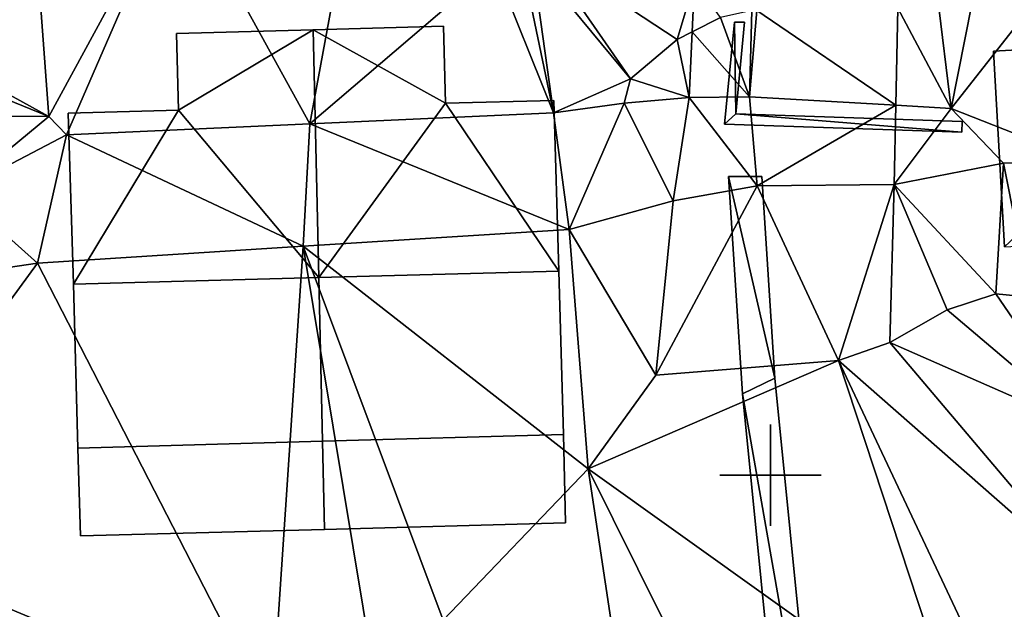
# Model space of a CAD drawing. Header units: inches. Extents: x 92348 to 92626, y 1600224 to 1600387.
# Tile 59 of 117: x 92510 to 92534, y 1600256 to 1600270. Entities that reach past the tile are written whole.
import ezdxf

# ---------------------------------------------------------------- set-up
doc = ezdxf.new("R2010")
doc.units = ezdxf.units.IN
doc.header["$MEASUREMENT"] = 0
for name, color, linetype in [('Bygning', 10, 'Continuous'), ('Objekter_Hekk', 10, 'Continuous'), ('Objekter_Mur', 10, 'Continuous'), ('Terreng_ortofoto', 10, 'Continuous'), ('Vegetasjon', 10, 'Continuous')]:
    doc.layers.add(name, color=color, linetype=linetype)

msp = doc.modelspace()

# ---------------------------------------------------------------- linework, layer by layer
at = {"layer": 'Bygning', "color": 74, "true_color": 0x55aa00}
for points in [[(92514.115, 1600269.536, 109.47), (92517.379, 1600269.629, 109.47), (92517.379, 1600269.629, 106.172), (92514.115, 1600269.536, 106.241)], [(92517.379, 1600269.629, 109.47), (92520.493, 1600269.716, 109.47), (92520.493, 1600269.716, 106.356), (92517.379, 1600269.629, 106.172)], [(92520.493, 1600269.716, 109.47), (92520.54, 1600267.874, 110.14), (92520.54, 1600267.874, 106.056), (92520.493, 1600269.716, 106.356)], [(92514.162, 1600267.713, 110.22), (92514.115, 1600269.536, 109.47), (92514.115, 1600269.536, 106.241), (92514.162, 1600267.713, 106.05)], [(92533.627, 1600269.118, 108.77), (92539.208, 1600269.429, 108.77), (92539.208, 1600269.429, 105.701), (92533.627, 1600269.118, 106.204)], [(92533.888, 1600264.45, 110.65), (92533.627, 1600269.118, 108.77), (92533.627, 1600269.118, 106.204), (92533.888, 1600264.45, 104.365)], [(92520.54, 1600267.874, 110.14), (92523.123, 1600267.944, 110.14), (92523.123, 1600267.944, 106.031), (92520.54, 1600267.874, 106.056)], [(92523.123, 1600267.944, 110.14), (92523.248, 1600263.868, 111.83), (92523.248, 1600263.868, 104.829), (92523.123, 1600267.944, 106.031)], [(92511.529, 1600267.635, 110.18), (92514.162, 1600267.713, 110.22), (92514.162, 1600267.713, 106.05), (92511.529, 1600267.635, 106.246)], [(92511.654, 1600263.559, 111.83), (92511.529, 1600267.635, 110.18), (92511.529, 1600267.635, 106.246), (92511.654, 1600263.559, 104.95)], [(92511.654, 1600263.559, 111.83), (92511.762, 1600259.644, 110.18), (92517.602, 1600259.81, 110.18), (92517.513, 1600263.715, 111.83)], [(92511.654, 1600263.559, 111.83), (92511.762, 1600259.644, 110.18), (92517.602, 1600259.81, 110.18), (92517.513, 1600263.715, 111.83)], [(92523.248, 1600263.868, 111.83), (92517.513, 1600263.715, 111.83), (92517.602, 1600259.81, 110.18), (92523.357, 1600259.973, 110.18)], [(92523.248, 1600263.868, 111.83), (92517.513, 1600263.715, 111.83), (92517.602, 1600259.81, 110.18), (92523.357, 1600259.973, 110.18)], [(92523.248, 1600263.868, 111.83), (92523.357, 1600259.973, 110.18), (92523.357, 1600259.973, 104.15), (92523.248, 1600263.868, 104.829)], [(92511.762, 1600259.644, 110.18), (92511.654, 1600263.559, 111.83), (92511.654, 1600263.559, 104.95), (92511.762, 1600259.644, 104.667)], [(92523.357, 1600259.973, 110.18), (92517.602, 1600259.81, 110.18), (92517.602, 1600259.81, 107.17), (92523.357, 1600259.973, 107.17)], [(92517.602, 1600259.81, 107.17), (92517.65, 1600257.706, 107.17), (92523.408, 1600257.861, 107.17), (92523.357, 1600259.973, 107.17)], [(92517.602, 1600259.81, 107.17), (92517.65, 1600257.706, 107.17), (92523.408, 1600257.861, 107.17), (92523.357, 1600259.973, 107.17)], [(92523.357, 1600259.973, 107.17), (92523.408, 1600257.861, 107.17), (92523.408, 1600257.861, 103.95), (92523.357, 1600259.973, 104.15)], [(92523.357, 1600259.973, 107.22), (92523.408, 1600257.861, 107.22), (92523.408, 1600257.861, 107.97), (92523.357, 1600259.973, 107.97)], [(92523.357, 1600259.973, 107.22), (92523.408, 1600257.861, 107.22), (92523.408, 1600257.861, 107.97), (92523.357, 1600259.973, 107.97)], [(92517.602, 1600259.81, 110.18), (92511.762, 1600259.644, 110.18), (92511.762, 1600259.644, 107.22), (92517.602, 1600259.81, 107.22)], [(92511.762, 1600259.644, 110.18), (92517.602, 1600259.81, 110.18), (92517.602, 1600259.81, 107.22), (92511.762, 1600259.644, 107.22)], [(92511.762, 1600259.644, 110.18), (92511.823, 1600257.552, 107.186), (92517.65, 1600257.706, 107.17), (92517.602, 1600259.81, 110.18)], [(92517.65, 1600257.706, 107.22), (92517.602, 1600259.81, 107.22), (92511.762, 1600259.644, 107.22), (92511.823, 1600257.552, 107.22)], [(92517.65, 1600257.706, 107.22), (92517.602, 1600259.81, 107.22), (92511.762, 1600259.644, 107.22), (92511.823, 1600257.552, 107.22)], [(92511.762, 1600259.644, 110.18), (92511.823, 1600257.552, 107.186), (92517.65, 1600257.706, 107.17), (92517.602, 1600259.81, 110.18)], [(92517.602, 1600259.81, 110.18), (92517.65, 1600257.706, 107.17), (92517.65, 1600257.706, 107.12), (92517.602, 1600259.81, 107.17)], [(92511.823, 1600257.552, 107.22), (92511.762, 1600259.644, 107.22), (92511.762, 1600259.644, 104.667), (92511.823, 1600257.552, 104.533)], [(92511.823, 1600257.552, 107.186), (92511.762, 1600259.644, 110.18), (92511.762, 1600259.644, 104.667), (92511.823, 1600257.552, 104.533)], [(92511.823, 1600257.552, 107.22), (92511.762, 1600259.644, 107.22), (92511.762, 1600259.644, 107.97), (92511.823, 1600257.552, 107.97)], [(92511.823, 1600257.552, 107.22), (92511.762, 1600259.644, 107.22), (92511.762, 1600259.644, 107.97), (92511.823, 1600257.552, 107.97)], [(92523.408, 1600257.861, 107.17), (92517.65, 1600257.706, 107.17), (92517.65, 1600257.706, 104.357), (92523.408, 1600257.861, 103.95)], [(92523.408, 1600257.861, 107.22), (92517.65, 1600257.706, 107.22), (92517.65, 1600257.706, 107.97), (92523.408, 1600257.861, 107.97)], [(92523.408, 1600257.861, 107.22), (92517.65, 1600257.706, 107.22), (92517.65, 1600257.706, 107.97), (92523.408, 1600257.861, 107.97)], [(92517.65, 1600257.706, 107.22), (92511.823, 1600257.552, 107.22), (92511.823, 1600257.552, 104.533), (92517.65, 1600257.706, 104.357)], [(92517.65, 1600257.706, 107.17), (92511.823, 1600257.552, 107.186), (92511.823, 1600257.552, 104.533), (92517.65, 1600257.706, 104.357)], [(92517.65, 1600257.706, 107.22), (92511.823, 1600257.552, 107.22), (92511.823, 1600257.552, 107.97), (92517.65, 1600257.706, 107.97)], [(92517.65, 1600257.706, 107.22), (92511.823, 1600257.552, 107.22), (92511.823, 1600257.552, 107.97), (92517.65, 1600257.706, 107.97)]]:
    msp.add_3dface(points, dxfattribs=at)
at = {"layer": 'Terreng_ortofoto'}
for points in [[(92517.302, 1600267.382, 106), (92518.485, 1600273.816, 106.442), (92514.118, 1600273.167, 106.621)], [(92521.707, 1600271.151, 106.58), (92518.485, 1600273.816, 106.442), (92517.302, 1600267.382, 106)], [(92514.118, 1600273.167, 106.621), (92510.686, 1600272.73, 106.72), (92511.067, 1600267.555, 106.69)], [(92514.118, 1600273.167, 106.621), (92511.067, 1600267.555, 106.69), (92511.487, 1600267.118, 106)], [(92517.302, 1600267.382, 106), (92514.118, 1600273.167, 106.621), (92511.487, 1600267.118, 106)], [(92511.067, 1600267.555, 106.69), (92510.686, 1600272.73, 106.72), (92506.572, 1600270.035, 107)], [(92522.827, 1600271.533, 106.39), (92522.612, 1600271.298, 106.41), (92524.956, 1600268.454, 106)], [(92522.827, 1600271.533, 106.39), (92524.956, 1600268.454, 106), (92526.069, 1600269.398, 106)], [(92522.827, 1600271.533, 106.39), (92526.069, 1600269.398, 106), (92526.482, 1600270.777, 106.19)], [(92535.907, 1600266.456, 105), (92535.616, 1600271.576, 106), (92532.615, 1600267.752, 106.32)], [(92533.273, 1600271.09, 106), (92532.615, 1600267.752, 106.32), (92535.616, 1600271.576, 106)], [(92523.116, 1600267.646, 106), (92522.37, 1600271.233, 106.43), (92521.707, 1600271.151, 106.58)], [(92523.116, 1600267.646, 106), (92522.612, 1600271.298, 106.41), (92522.37, 1600271.233, 106.43)], [(92523.116, 1600267.646, 106), (92524.956, 1600268.454, 106), (92522.612, 1600271.298, 106.41)], [(92523.116, 1600267.646, 106), (92521.707, 1600271.151, 106.58), (92517.302, 1600267.382, 106)], [(92533.273, 1600271.09, 106), (92532.287, 1600270.433, 106), (92532.615, 1600267.752, 106.32)], [(92526.482, 1600270.777, 106.19), (92526.069, 1600269.398, 106), (92526.428, 1600269.581, 106.155)], [(92526.482, 1600270.777, 106.19), (92526.428, 1600269.581, 106.155), (92527.102, 1600269.924, 106)], [(92531.34, 1600270.145, 106), (92532.615, 1600267.752, 106.32), (92532.287, 1600270.433, 106)], [(92511.067, 1600267.555, 106.69), (92506.572, 1600270.035, 107), (92506.527, 1600269.405, 107)], [(92527.798, 1600268.024, 106.39), (92527.856, 1600270.087, 106), (92527.102, 1600269.924, 106)], [(92527.971, 1600270.089, 106.384), (92527.856, 1600270.087, 106), (92527.798, 1600268.024, 106.39)], [(92527.971, 1600270.089, 106.384), (92527.798, 1600268.024, 106.39), (92531.291, 1600267.827, 106.339)], [(92531.34, 1600270.145, 106), (92527.971, 1600270.089, 106.384), (92531.291, 1600267.827, 106.339)], [(92531.34, 1600270.145, 106), (92531.291, 1600267.827, 106.339), (92532.615, 1600267.752, 106.32)], [(92527.798, 1600268.024, 106.39), (92527.102, 1600269.924, 106), (92526.428, 1600269.581, 106.155)], [(92526.428, 1600269.581, 106.155), (92526.069, 1600269.398, 106), (92526.357, 1600268.008, 106.11)], [(92527.798, 1600268.024, 106.39), (92526.428, 1600269.581, 106.155), (92526.357, 1600268.008, 106.11)], [(92511.067, 1600267.555, 106.69), (92506.527, 1600269.405, 107), (92506.525, 1600267.582, 106.7)], [(92526.357, 1600268.008, 106.11), (92526.069, 1600269.398, 106), (92524.956, 1600268.454, 106)], [(92523.116, 1600267.646, 106), (92524.803, 1600267.877, 106.23), (92524.956, 1600268.454, 106)], [(92526.357, 1600268.008, 106.11), (92524.956, 1600268.454, 106), (92524.803, 1600267.877, 106.23)], [(92526.357, 1600268.008, 106.11), (92524.803, 1600267.877, 106.23), (92525.979, 1600265.548, 105)], [(92526.357, 1600268.008, 106.11), (92525.979, 1600265.548, 105), (92527.978, 1600265.901, 105)], [(92527.798, 1600268.024, 106.39), (92526.357, 1600268.008, 106.11), (92527.978, 1600265.901, 105)], [(92527.798, 1600268.024, 106.39), (92527.978, 1600265.901, 105), (92531.291, 1600267.827, 106.339)], [(92523.116, 1600267.646, 106), (92523.491, 1600264.865, 105), (92524.803, 1600267.877, 106.23)], [(92524.803, 1600267.877, 106.23), (92523.491, 1600264.865, 105), (92525.979, 1600265.548, 105)], [(92531.291, 1600267.827, 106.339), (92527.978, 1600265.901, 105), (92531.251, 1600265.935, 105)], [(92531.291, 1600267.827, 106.339), (92531.251, 1600265.935, 105), (92532.615, 1600267.752, 106.32)], [(92531.251, 1600265.935, 105), (92533.865, 1600266.444, 105), (92532.615, 1600267.752, 106.32)], [(92535.907, 1600266.456, 105), (92532.615, 1600267.752, 106.32), (92533.865, 1600266.444, 105)], [(92511.067, 1600267.555, 106.69), (92506.525, 1600267.582, 106.7), (92508.883, 1600265.758, 106)], [(92511.487, 1600267.118, 106), (92511.067, 1600267.555, 106.69), (92508.883, 1600265.758, 106)], [(92523.116, 1600267.646, 106), (92517.302, 1600267.382, 106), (92523.491, 1600264.865, 105)], [(92517.302, 1600267.382, 106), (92511.487, 1600267.118, 106), (92517.143, 1600264.464, 105)], [(92517.302, 1600267.382, 106), (92517.143, 1600264.464, 105), (92523.491, 1600264.865, 105)], [(92511.487, 1600267.118, 106), (92508.883, 1600265.758, 106), (92510.795, 1600264.062, 105)], [(92511.487, 1600267.118, 106), (92510.795, 1600264.062, 105), (92517.143, 1600264.464, 105)], [(92531.251, 1600265.935, 105), (92533.682, 1600263.326, 104), (92533.865, 1600266.444, 105)], [(92533.865, 1600266.444, 105), (92533.682, 1600263.326, 104), (92534.5, 1600263.247, 104)], [(92535.907, 1600266.456, 105), (92533.865, 1600266.444, 105), (92534.5, 1600263.247, 104)], [(92527.978, 1600265.901, 105), (92525.561, 1600261.385, 104), (92529.922, 1600261.733, 104)], [(92527.978, 1600265.901, 105), (92525.979, 1600265.548, 105), (92525.561, 1600261.385, 104)], [(92531.251, 1600265.935, 105), (92527.978, 1600265.901, 105), (92529.922, 1600261.733, 104)], [(92531.251, 1600265.935, 105), (92529.922, 1600261.733, 104), (92531.153, 1600262.165, 104)], [(92531.251, 1600265.935, 105), (92531.153, 1600262.165, 104), (92532.522, 1600262.943, 104)], [(92531.251, 1600265.935, 105), (92532.522, 1600262.943, 104), (92533.682, 1600263.326, 104)], [(92508.883, 1600265.758, 106), (92507.722, 1600263.604, 105), (92510.795, 1600264.062, 105)], [(92523.491, 1600264.865, 105), (92525.561, 1600261.385, 104), (92525.979, 1600265.548, 105)], [(92523.491, 1600264.865, 105), (92517.143, 1600264.464, 105), (92523.948, 1600259.151, 104)], [(92523.491, 1600264.865, 105), (92523.948, 1600259.151, 104), (92525.561, 1600261.385, 104)], [(92516.384, 1600253.195, 104), (92517.143, 1600264.464, 105), (92510.795, 1600264.062, 105)], [(92518.814, 1600254.389, 104), (92517.143, 1600264.464, 105), (92516.384, 1600253.195, 104)], [(92518.814, 1600254.389, 104), (92520.481, 1600255.54, 104), (92517.143, 1600264.464, 105)], [(92523.948, 1600259.151, 104), (92517.143, 1600264.464, 105), (92520.481, 1600255.54, 104)], [(92516.384, 1600253.195, 104), (92510.795, 1600264.062, 105), (92506.021, 1600257.527, 104.86)], [(92510.795, 1600264.062, 105), (92507.722, 1600263.604, 105), (92506.021, 1600257.527, 104.86)], [(92535.913, 1600260.073, 103.72), (92533.682, 1600263.326, 104), (92532.522, 1600262.943, 104)], [(92535.913, 1600260.073, 103.72), (92534.5, 1600263.247, 104), (92533.682, 1600263.326, 104)], [(92531.153, 1600262.165, 104), (92535.913, 1600260.073, 103.72), (92532.522, 1600262.943, 104)], [(92531.153, 1600262.165, 104), (92529.922, 1600261.733, 104), (92536.114, 1600256.307, 103.506)], [(92531.153, 1600262.165, 104), (92536.114, 1600256.307, 103.506), (92535.913, 1600260.073, 103.72)], [(92532.874, 1600252.769, 103), (92529.922, 1600261.733, 104), (92523.948, 1600259.151, 104)], [(92523.948, 1600259.151, 104), (92529.922, 1600261.733, 104), (92525.561, 1600261.385, 104)], [(92532.874, 1600252.769, 103), (92533.879, 1600253.345, 103), (92529.922, 1600261.733, 104)], [(92533.879, 1600253.345, 103), (92536.114, 1600256.307, 103.506), (92529.922, 1600261.733, 104)], [(92525.141, 1600251.222, 103.372), (92523.948, 1600259.151, 104), (92520.481, 1600255.54, 104)], [(92528.111, 1600250.772, 103.186), (92532.874, 1600252.769, 103), (92523.948, 1600259.151, 104)], [(92528.111, 1600250.772, 103.186), (92523.948, 1600259.151, 104), (92525.141, 1600251.222, 103.372)], [(92516.384, 1600253.195, 104), (92506.021, 1600257.527, 104.86), (92510.282, 1600251.819, 104.295)], [(92533.879, 1600253.345, 103), (92535.015, 1600253.609, 103), (92536.114, 1600256.307, 103.506)]]:
    msp.add_3dface(points, dxfattribs=at)
at = {"layer": 'Vegetasjon', "color": 98, "true_color": 0x005500}
for points in [[(92528.217, 1600259, 103.8), (92528.261, 1600259, 105.031), (92528.3, 1600259, 105.031), (92528.3, 1600259, 103.8)], [(92528.3, 1600259.083, 103.8), (92528.3, 1600259.039, 105.031), (92528.3, 1600259, 105.031), (92528.3, 1600259, 103.8)], [(92528.383, 1600259, 103.8), (92528.339, 1600259, 105.031), (92528.3, 1600259, 105.031), (92528.3, 1600259, 103.8)], [(92528.3, 1600258.917, 103.8), (92528.3, 1600258.961, 105.031), (92528.3, 1600259, 105.031), (92528.3, 1600259, 103.8)]]:
    msp.add_3dface(points, dxfattribs=at)

# ---------------------------------------------------------------- meshes
at = {"layer": 'Bygning', "color": 74, "true_color": 0x55aa00}
mesh = msp.add_polyface(dxfattribs=at)
corners = [(92511.529, 1600267.635, 110.18), (92511.654, 1600263.559, 111.83), (92514.162, 1600267.713, 110.22), (92517.513, 1600263.715, 111.83), (92517.379, 1600269.629, 109.47), (92514.115, 1600269.536, 109.47)]
mesh.append_faces([[corners[k] for k in face] for face in [(2, 3, 4), (2, 4, 5), (1, 3, 2), (0, 1, 2)]])
mesh = msp.add_polyface(dxfattribs=at)
corners = [(92511.529, 1600267.635, 110.18), (92511.654, 1600263.559, 111.83), (92514.162, 1600267.713, 110.22), (92517.513, 1600263.715, 111.83), (92517.379, 1600269.629, 109.47), (92514.115, 1600269.536, 109.47)]
mesh.append_faces([[corners[k] for k in face] for face in [(2, 3, 4), (2, 4, 5), (1, 3, 2), (0, 1, 2)]])
mesh = msp.add_polyface(dxfattribs=at)
corners = [(92520.493, 1600269.716, 109.47), (92517.379, 1600269.629, 109.47), (92520.54, 1600267.874, 110.14), (92523.123, 1600267.944, 110.14), (92523.248, 1600263.868, 111.83), (92517.513, 1600263.715, 111.83)]
mesh.append_faces([[corners[k] for k in face] for face in [(2, 1, 5), (4, 2, 5), (3, 2, 4), (0, 1, 2)]])
mesh = msp.add_polyface(dxfattribs=at)
corners = [(92520.493, 1600269.716, 109.47), (92517.379, 1600269.629, 109.47), (92520.54, 1600267.874, 110.14), (92523.123, 1600267.944, 110.14), (92523.248, 1600263.868, 111.83), (92517.513, 1600263.715, 111.83)]
mesh.append_faces([[corners[k] for k in face] for face in [(2, 1, 5), (4, 2, 5), (3, 2, 4), (0, 1, 2)]])
mesh = msp.add_polyface(dxfattribs=at)
corners = [(92539.208, 1600269.429, 108.77), (92533.888, 1600264.45, 110.65), (92545.391, 1600265.042, 110.65), (92545.299, 1600269.756, 108.77), (92541.091, 1600269.524, 108.77), (92533.627, 1600269.118, 108.77)]
mesh.append_faces([[corners[k] for k in face] for face in [(0, 2, 4), (0, 5, 1), (2, 3, 4), (0, 1, 2)]])
mesh = msp.add_polyface(dxfattribs=at)
corners = [(92539.208, 1600269.429, 108.77), (92533.888, 1600264.45, 110.65), (92545.391, 1600265.042, 110.65), (92545.299, 1600269.756, 108.77), (92541.091, 1600269.524, 108.77), (92533.627, 1600269.118, 108.77)]
mesh.append_faces([[corners[k] for k in face] for face in [(0, 2, 4), (0, 5, 1), (2, 3, 4), (0, 1, 2)]])
at = {"layer": 'Objekter_Hekk', "color": 24, "true_color": 0xaa170d}
mesh = msp.add_polyface(dxfattribs=at)
corners = [(92549.977, 1600244.875, 102.231), (92550.164, 1600245.625, 102.482), (92541.559, 1600247.75, 102.378), (92541.207, 1600247, 102.339), (92529.504, 1600250.312, 103.089), (92528.754, 1600249.688, 103.108), (92527.629, 1600260.938, 103.92), (92528.402, 1600261.312, 103.956), (92527.297, 1600266.125, 105.138), (92528.094, 1600266.125, 105.142), (92549.977, 1600244.875, 103.77), (92550.164, 1600245.625, 103.77), (92541.559, 1600247.75, 103.85), (92541.207, 1600247, 103.85), (92529.504, 1600250.312, 104.44), (92528.754, 1600249.688, 104.44), (92527.629, 1600260.938, 105.13), (92528.402, 1600261.312, 105.13), (92527.297, 1600266.125, 105.63), (92528.094, 1600266.125, 105.63)]
mesh.append_faces([[corners[k] for k in face] for face in [(10, 13, 3), (10, 3, 0), (13, 15, 5), (13, 5, 3), (7, 6, 4), (4, 3, 2), (9, 8, 7), (7, 8, 6), (6, 5, 4), (4, 5, 3), (3, 0, 2), (0, 1, 2), (15, 16, 6), (15, 6, 5), (16, 18, 8), (16, 8, 6), (18, 19, 9), (18, 9, 8), (12, 11, 1), (12, 1, 2), (19, 17, 9), (17, 7, 9), (17, 14, 7), (14, 4, 7), (14, 12, 4), (12, 2, 4), (12, 11, 1), (12, 1, 2), (11, 10, 1), (10, 0, 1), (10, 13, 3), (10, 3, 0), (13, 15, 5), (13, 5, 3), (15, 16, 6), (15, 6, 5), (16, 18, 8), (16, 8, 6), (18, 19, 9), (18, 9, 8), (19, 17, 9), (17, 7, 9), (17, 14, 7), (14, 4, 7), (14, 12, 4), (12, 2, 4), (11, 10, 1), (10, 0, 1), (17, 16, 14), (14, 13, 12), (19, 18, 17), (17, 18, 16), (16, 15, 14), (14, 15, 13), (13, 10, 12), (10, 11, 12), (17, 16, 14), (14, 13, 12), (19, 18, 17), (17, 18, 16), (16, 15, 14), (14, 15, 13), (13, 10, 12), (10, 11, 12), (7, 6, 4), (4, 3, 2), (9, 8, 7), (7, 8, 6), (6, 5, 4), (4, 5, 3), (3, 0, 2), (0, 1, 2)]], dxfattribs={"color": 84})
mesh = msp.add_polyface(dxfattribs=at)
corners = [(92549.977, 1600244.875, 102.231), (92550.164, 1600245.625, 102.482), (92541.559, 1600247.75, 102.378), (92541.207, 1600247, 102.339), (92529.504, 1600250.312, 103.089), (92528.754, 1600249.688, 103.108), (92527.629, 1600260.938, 103.92), (92528.402, 1600261.312, 103.956), (92527.297, 1600266.125, 105.138), (92528.094, 1600266.125, 105.142), (92549.977, 1600244.875, 103.77), (92550.164, 1600245.625, 103.77), (92541.559, 1600247.75, 103.85), (92541.207, 1600247, 103.85), (92529.504, 1600250.312, 104.44), (92528.754, 1600249.688, 104.44), (92527.629, 1600260.938, 105.13), (92528.402, 1600261.312, 105.13), (92527.297, 1600266.125, 105.63), (92528.094, 1600266.125, 105.63)]
mesh.append_faces([[corners[k] for k in face] for face in [(10, 13, 3), (10, 3, 0), (13, 15, 5), (13, 5, 3), (7, 6, 4), (4, 3, 2), (9, 8, 7), (7, 8, 6), (6, 5, 4), (4, 5, 3), (3, 0, 2), (0, 1, 2), (15, 16, 6), (15, 6, 5), (16, 18, 8), (16, 8, 6), (18, 19, 9), (18, 9, 8), (12, 11, 1), (12, 1, 2), (19, 17, 9), (17, 7, 9), (17, 14, 7), (14, 4, 7), (14, 12, 4), (12, 2, 4), (12, 11, 1), (12, 1, 2), (11, 10, 1), (10, 0, 1), (10, 13, 3), (10, 3, 0), (13, 15, 5), (13, 5, 3), (15, 16, 6), (15, 6, 5), (16, 18, 8), (16, 8, 6), (18, 19, 9), (18, 9, 8), (19, 17, 9), (17, 7, 9), (17, 14, 7), (14, 4, 7), (14, 12, 4), (12, 2, 4), (11, 10, 1), (10, 0, 1), (17, 16, 14), (14, 13, 12), (19, 18, 17), (17, 18, 16), (16, 15, 14), (14, 15, 13), (13, 10, 12), (10, 11, 12), (17, 16, 14), (14, 13, 12), (19, 18, 17), (17, 18, 16), (16, 15, 14), (14, 15, 13), (13, 10, 12), (10, 11, 12), (7, 6, 4), (4, 3, 2), (9, 8, 7), (7, 8, 6), (6, 5, 4), (4, 5, 3), (3, 0, 2), (0, 1, 2)]])
at = {"layer": 'Objekter_Mur', "color": 24, "true_color": 0xaa170d}
mesh = msp.add_polyface(dxfattribs=at)
corners = [(92532.871, 1600267.188, 106.32), (92527.203, 1600267.375, 105.832), (92532.871, 1600267.188, 105.798), (92527.203, 1600267.375, 106.32), (92527.438, 1600269.812, 106.32), (92527.68, 1600269.812, 106.099), (92527.438, 1600269.812, 106.034), (92527.68, 1600269.812, 106.32), (92532.879, 1600267.438, 106.32), (92532.879, 1600267.438, 106.009), (92527.469, 1600267.625, 106.059), (92527.469, 1600267.625, 106.32)]
mesh.append_faces([[corners[k] for k in face] for face in [(3, 4, 6), (3, 6, 1), (5, 6, 10), (6, 1, 10), (2, 9, 10), (1, 2, 10), (5, 6, 10), (6, 1, 10), (2, 9, 10), (1, 2, 10), (8, 0, 9), (0, 2, 9), (7, 11, 5), (11, 10, 5), (7, 4, 11), (4, 3, 11), (0, 8, 11), (3, 0, 11), (7, 11, 5), (11, 10, 5), (11, 8, 10), (8, 9, 10), (7, 4, 11), (4, 3, 11), (0, 8, 11), (3, 0, 11), (4, 7, 5), (4, 5, 6), (8, 0, 9), (0, 2, 9), (3, 4, 6), (3, 6, 1), (0, 3, 1), (0, 1, 2), (11, 8, 10), (8, 9, 10), (4, 7, 5), (4, 5, 6), (0, 3, 1), (0, 1, 2)]], dxfattribs={"color": 254})
mesh = msp.add_polyface(dxfattribs=at)
corners = [(92532.871, 1600267.188, 106.32), (92527.203, 1600267.375, 105.832), (92532.871, 1600267.188, 105.798), (92527.203, 1600267.375, 106.32), (92527.438, 1600269.812, 106.32), (92527.68, 1600269.812, 106.099), (92527.438, 1600269.812, 106.034), (92527.68, 1600269.812, 106.32), (92532.879, 1600267.438, 106.32), (92532.879, 1600267.438, 106.009), (92527.469, 1600267.625, 106.059), (92527.469, 1600267.625, 106.32)]
mesh.append_faces([[corners[k] for k in face] for face in [(3, 4, 6), (3, 6, 1), (5, 6, 10), (6, 1, 10), (2, 9, 10), (1, 2, 10), (5, 6, 10), (6, 1, 10), (2, 9, 10), (1, 2, 10), (8, 0, 9), (0, 2, 9), (7, 11, 5), (11, 10, 5), (7, 4, 11), (4, 3, 11), (0, 8, 11), (3, 0, 11), (7, 11, 5), (11, 10, 5), (11, 8, 10), (8, 9, 10), (7, 4, 11), (4, 3, 11), (0, 8, 11), (3, 0, 11), (4, 7, 5), (4, 5, 6), (8, 0, 9), (0, 2, 9), (3, 4, 6), (3, 6, 1), (0, 3, 1), (0, 1, 2), (11, 8, 10), (8, 9, 10), (4, 7, 5), (4, 5, 6), (0, 3, 1), (0, 1, 2)]])
at = {"layer": 'Vegetasjon', "color": 98, "true_color": 0x005500}
mesh = msp.add_polyface(dxfattribs=at)
corners = [(92528.3, 1600260.212, 106.235), (92528.3, 1600259, 106.235), (92528.3, 1600259.756, 106.077), (92528.3, 1600260.028, 105.197), (92528.3, 1600260.097, 105.415), (92528.3, 1600259.914, 105.467), (92528.3, 1600259, 105.031), (92528.3, 1600259.039, 105.178), (92528.3, 1600260.042, 106.022), (92528.3, 1600260.127, 106.053), (92528.3, 1600260.009, 105.561), (92528.3, 1600260.076, 105.745), (92528.3, 1600260.023, 105.724), (92528.3, 1600259.929, 105.172), (92528.3, 1600259.039, 105.031), (92528.3, 1600259.749, 105.262), (92528.3, 1600259.281, 105.332), (92528.3, 1600259.207, 105.244), (92528.3, 1600259.154, 105.296), (92528.3, 1600259.835, 105.624), (92528.3, 1600259.941, 105.718), (92528.3, 1600259.833, 105.707), (92528.3, 1600259.675, 105.992), (92528.3, 1600259.669, 105.892), (92528.3, 1600259.817, 105.942), (92528.3, 1600259.669, 105.571), (92528.3, 1600259.764, 105.862), (92528.3, 1600259.779, 105.6), (92528.3, 1600259.814, 105.509), (92528.3, 1600259.737, 105.617), (92528.3, 1600259.779, 105.519), (92528.3, 1600259.712, 105.485), (92528.3, 1600259.538, 105.568), (92528.3, 1600259.189, 105.408), (92528.3, 1600259.349, 105.396), (92528.3, 1600259.461, 105.625), (92528.3, 1600259.418, 105.543)]
mesh.append_faces([[corners[k] for k in face] for face in [(36, 34, 32), (31, 34, 15), (33, 35, 1), (34, 31, 32), (25, 35, 32), (15, 28, 31), (23, 35, 25), (22, 35, 23), (1, 35, 22), (21, 27, 19), (33, 7, 18), (15, 34, 16), (17, 16, 18), (33, 1, 7), (31, 28, 30), (31, 25, 32), (28, 27, 30), (27, 21, 29), (15, 5, 28), (27, 28, 19), (25, 26, 23), (22, 23, 24), (22, 2, 1), (19, 20, 21), (8, 0, 2), (7, 17, 18), (5, 10, 12), (15, 16, 17), (15, 13, 5), (7, 6, 14), (13, 3, 5), (5, 4, 10), (10, 11, 12), (0, 8, 9), (1, 6, 7), (3, 4, 5), (0, 1, 2)]])
mesh = msp.add_polyface(dxfattribs=at)
corners = [(92527.088, 1600259, 106.235), (92528.3, 1600259, 106.235), (92527.543, 1600259, 106.077), (92527.203, 1600259, 105.415), (92527.386, 1600259, 105.467), (92527.272, 1600259, 105.197), (92528.3, 1600259, 105.031), (92528.261, 1600259, 105.178), (92527.224, 1600259, 105.745), (92527.277, 1600259, 105.724), (92527.291, 1600259, 105.561), (92527.258, 1600259, 106.022), (92527.173, 1600259, 106.053), (92527.371, 1600259, 105.172), (92528.261, 1600259, 105.031), (92527.551, 1600259, 105.262), (92528.019, 1600259, 105.332), (92528.093, 1600259, 105.244), (92528.146, 1600259, 105.296), (92527.465, 1600259, 105.624), (92527.359, 1600259, 105.718), (92527.466, 1600259, 105.707), (92527.625, 1600259, 105.992), (92527.483, 1600259, 105.942), (92527.631, 1600259, 105.892), (92527.631, 1600259, 105.571), (92527.536, 1600259, 105.862), (92527.486, 1600259, 105.509), (92527.521, 1600259, 105.6), (92527.563, 1600259, 105.617), (92527.521, 1600259, 105.519), (92527.588, 1600259, 105.485), (92527.762, 1600259, 105.568), (92528.111, 1600259, 105.408), (92527.951, 1600259, 105.396), (92527.839, 1600259, 105.625), (92527.882, 1600259, 105.543)]
mesh.append_faces([[corners[k] for k in face] for face in [(34, 32, 36), (31, 34, 15), (35, 1, 33), (32, 34, 31), (32, 25, 35), (27, 31, 15), (25, 24, 35), (35, 24, 22), (35, 22, 1), (21, 28, 19), (33, 7, 18), (17, 16, 18), (15, 34, 16), (1, 7, 33), (30, 27, 28), (32, 31, 25), (30, 31, 27), (29, 28, 21), (28, 27, 19), (27, 15, 4), (25, 26, 24), (23, 22, 24), (2, 1, 22), (19, 20, 21), (11, 0, 2), (7, 17, 18), (10, 9, 4), (16, 17, 15), (15, 13, 4), (7, 6, 14), (4, 13, 5), (11, 12, 0), (3, 10, 4), (8, 9, 10), (1, 6, 7), (3, 4, 5), (0, 1, 2)]])
mesh = msp.add_polyface(dxfattribs=at)
corners = [(92528.3, 1600257.972, 105.197), (92528.3, 1600257.903, 105.415), (92528.3, 1600258.086, 105.467), (92528.3, 1600258.071, 105.172), (92528.3, 1600258.243, 106.077), (92528.3, 1600257.788, 106.235), (92528.3, 1600259, 106.235), (92528.3, 1600258.251, 105.262), (92528.3, 1600258.961, 105.178), (92528.3, 1600259, 105.031), (92528.3, 1600258.961, 105.031), (92528.3, 1600257.957, 106.022), (92528.3, 1600257.873, 106.053), (92528.3, 1600257.977, 105.724), (92528.3, 1600257.991, 105.561), (92528.3, 1600257.924, 105.745), (92528.3, 1600258.719, 105.332), (92528.3, 1600258.793, 105.244), (92528.3, 1600258.846, 105.296), (92528.3, 1600258.166, 105.707), (92528.3, 1600258.164, 105.624), (92528.3, 1600258.059, 105.718), (92528.3, 1600258.185, 105.509), (92528.3, 1600258.221, 105.6), (92528.3, 1600258.331, 105.892), (92528.3, 1600258.183, 105.942), (92528.3, 1600258.324, 105.992), (92528.3, 1600258.331, 105.571), (92528.3, 1600258.236, 105.862), (92528.3, 1600258.262, 105.617), (92528.3, 1600258.461, 105.568), (92528.3, 1600258.288, 105.485), (92528.3, 1600258.221, 105.519), (92528.3, 1600258.811, 105.408), (92528.3, 1600258.651, 105.396), (92528.3, 1600258.538, 105.625), (92528.3, 1600258.582, 105.543)]
mesh.append_faces([[corners[k] for k in face] for face in [(34, 30, 36), (34, 7, 31), (33, 35, 6), (35, 30, 27), (31, 30, 34), (6, 35, 26), (35, 27, 24), (35, 24, 26), (22, 31, 7), (20, 19, 23), (33, 8, 18), (7, 34, 16), (18, 17, 16), (33, 6, 8), (23, 32, 22), (32, 31, 22), (27, 30, 31), (19, 29, 23), (26, 4, 6), (27, 28, 24), (24, 25, 26), (20, 23, 22), (7, 2, 22), (4, 11, 5), (19, 20, 21), (13, 2, 14), (18, 8, 17), (7, 16, 17), (6, 9, 8), (2, 1, 14), (13, 14, 15), (5, 11, 12), (8, 9, 10), (3, 2, 7), (4, 5, 6), (3, 0, 2), (0, 1, 2)]])
mesh = msp.add_polyface(dxfattribs=at)
corners = [(92529.328, 1600259, 105.197), (92529.214, 1600259, 105.467), (92529.229, 1600259, 105.172), (92529.397, 1600259, 105.415), (92528.339, 1600259, 105.031), (92528.339, 1600259, 105.178), (92528.3, 1600259, 105.031), (92529.049, 1600259, 105.262), (92528.3, 1600259, 106.235), (92528.581, 1600259, 105.332), (92528.507, 1600259, 105.244), (92529.057, 1600259, 106.077), (92529.512, 1600259, 106.235), (92528.454, 1600259, 105.296), (92529.309, 1600259, 105.561), (92529.376, 1600259, 105.745), (92529.323, 1600259, 105.724), (92529.343, 1600259, 106.022), (92529.427, 1600259, 106.053), (92529.241, 1600259, 105.718), (92529.134, 1600259, 105.707), (92529.135, 1600259, 105.624), (92528.969, 1600259, 105.892), (92529.117, 1600259, 105.942), (92528.976, 1600259, 105.992), (92528.969, 1600259, 105.571), (92529.064, 1600259, 105.862), (92529.079, 1600259, 105.6), (92529.115, 1600259, 105.509), (92529.037, 1600259, 105.617), (92529.079, 1600259, 105.519), (92528.839, 1600259, 105.568), (92529.012, 1600259, 105.485), (92528.489, 1600259, 105.408), (92528.649, 1600259, 105.396), (92528.761, 1600259, 105.625), (92528.718, 1600259, 105.543)]
mesh.append_faces([[corners[k] for k in face] for face in [(31, 36, 34), (32, 34, 7), (33, 35, 8), (35, 31, 25), (32, 31, 34), (7, 28, 32), (8, 35, 24), (35, 25, 22), (35, 22, 24), (21, 20, 27), (13, 33, 5), (9, 13, 10), (9, 7, 34), (33, 8, 5), (28, 30, 32), (25, 31, 32), (27, 30, 28), (20, 29, 27), (7, 1, 28), (21, 27, 28), (8, 24, 11), (25, 26, 22), (22, 23, 24), (19, 20, 21), (11, 17, 12), (14, 16, 1), (12, 17, 18), (15, 16, 14), (14, 1, 3), (10, 13, 5), (8, 11, 12), (9, 10, 7), (5, 8, 6), (2, 1, 7), (4, 5, 6), (3, 1, 0), (0, 1, 2)]])

doc.saveas('drawing.dxf')
